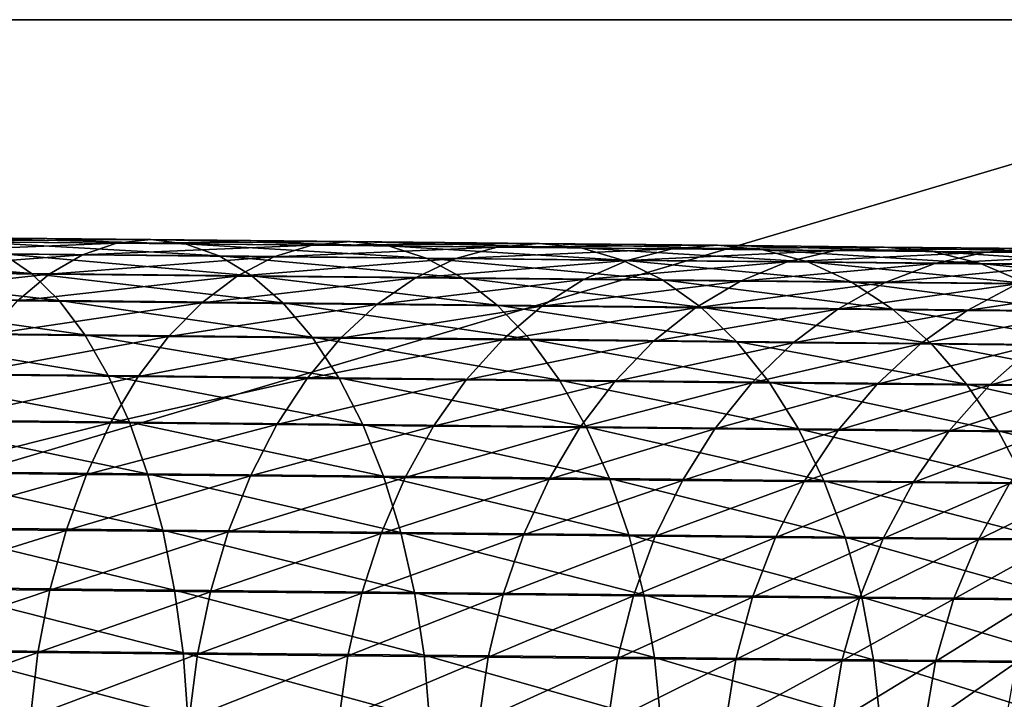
# Model space of a CAD drawing. Header units: metres. Extents: x -22 to 237, y -22 to 22.
# Tile 38 of 80: x 92 to 111, y 2 to 15. Entities that reach past the tile are written whole.
import ezdxf

# ---------------------------------------------------------------- set-up
doc = ezdxf.new("R2010")
doc.units = ezdxf.units.M
doc.layers.add('solid_KKK', color=7, linetype='CONTINUOUS')

msp = doc.modelspace()

# ---------------------------------------------------------------- linework, layer by layer
at = {"layer": 'solid_KKK'}
for points in [[(120.987495, 15, 265.399994), (19.974985, 15, 250.300003), (19.974985, 15, 265.399994)], [(120.987495, -15, 265.399994), (120.987495, 15, 265.399994), (19.974985, 15, 265.399994)], [(120.987495, -15, 265.399994), (19.974985, 15, 265.399994), (19.974985, -15, 265.399994)], [(120.987495, 15, 250.300003), (19.974985, 15, 250.300003), (120.987495, 15, 265.399994)], [(19.974985, -15, 250.300003), (19.974985, 15, 250.300003), (120.987495, 15, 250.300003)], [(19.974985, -15, 250.300003), (120.987495, 15, 250.300003), (120.987495, -15, 250.300003)], [(90.2985, 10.713453, 622.439087), (94.249969, 10.673385, 620.186768), (89.717247, 10.488774, 621.333435)], [(94.249969, 10.673385, 620.186768), (93.591316, 10.44949, 619.125183), (89.717247, 10.488774, 621.333435)], [(90.886879, 10.785778, 623.561401), (94.916908, 10.744912, 621.264282), (90.2985, 10.713453, 622.439087)], [(94.916908, 10.744912, 621.264282), (94.249969, 10.673385, 620.186768), (90.2985, 10.713453, 622.439087)], [(95.58239, 10.663027, 622.341919), (94.916908, 10.744912, 621.264282), (90.886879, 10.785778, 623.561401)], [(91.473793, 10.704689, 624.683838), (95.58239, 10.663027, 622.341919), (90.886879, 10.785778, 623.561401)], [(96.236702, 10.428926, 623.403992), (95.58239, 10.663027, 622.341919), (91.473793, 10.704689, 624.683838)], [(92.050659, 10.471373, 625.790039), (96.236702, 10.428926, 623.403992), (91.473793, 10.704689, 624.683838)], [(94.249969, 10.673385, 620.186768), (98.030701, 10.635114, 617.658264), (93.591316, 10.44949, 619.125183)], [(94.916908, 10.744912, 621.264282), (98.772804, 10.70588, 618.685486), (94.249969, 10.673385, 620.186768)], [(98.772804, 10.70588, 618.685486), (98.030701, 10.635114, 617.658264), (94.249969, 10.673385, 620.186768)], [(99.513466, 10.623234, 619.71283), (98.772804, 10.70588, 618.685486), (94.916908, 10.744912, 621.264282)], [(95.58239, 10.663027, 622.341919), (99.513466, 10.623234, 619.71283), (94.916908, 10.744912, 621.264282)], [(98.772804, 10.70588, 618.685486), (102.434914, 10.668881, 615.838196), (98.030701, 10.635114, 617.658264)], [(103.246979, 10.585514, 616.810059), (102.434914, 10.668881, 615.838196), (98.772804, 10.70588, 618.685486)], [(99.513466, 10.623234, 619.71283), (103.246979, 10.585514, 616.810059), (98.772804, 10.70588, 618.685486)], [(92.609055, 10.089237, 626.863831), (92.050659, 10.471373, 625.790039), (87.705078, 10.515509, 627.871338)], [(88.185432, 10.134167, 628.982544), (92.609055, 10.089237, 626.863831), (87.705078, 10.515509, 627.871338)], [(89.717247, 10.488774, 621.333435), (93.591316, 10.44949, 619.125183), (89.151619, 10.115022, 620.260437)], [(98.030701, 10.635114, 617.658264), (97.297997, 10.411969, 616.646179), (93.591316, 10.44949, 619.125183)], [(100.241867, 10.388382, 620.725342), (99.513466, 10.623234, 619.71283), (95.58239, 10.663027, 622.341919)], [(96.236702, 10.428926, 623.403992), (100.241867, 10.388382, 620.725342), (95.58239, 10.663027, 622.341919)], [(98.030701, 10.635114, 617.658264), (101.621422, 10.598836, 614.866455), (97.297997, 10.411969, 616.646179)], [(101.621422, 10.598836, 614.866455), (100.81839, 10.376402, 613.909119), (97.297997, 10.411969, 616.646179)], [(102.434914, 10.668881, 615.838196), (101.621422, 10.598836, 614.866455), (98.030701, 10.635114, 617.658264)], [(104.045753, 10.349951, 617.767822), (103.246979, 10.585514, 616.810059), (99.513466, 10.623234, 619.71283)], [(100.241867, 10.388382, 620.725342), (104.045753, 10.349951, 617.767822), (99.513466, 10.623234, 619.71283)], [(101.621422, 10.598836, 614.866455), (105.003853, 10.564736, 611.825623), (100.81839, 10.376402, 613.909119)], [(105.003853, 10.564736, 611.825623), (104.13456, 10.34297, 610.927795), (100.81839, 10.376402, 613.909119)], [(102.434914, 10.668881, 615.838196), (105.88459, 10.634104, 612.736877), (101.621422, 10.598836, 614.866455)], [(105.88459, 10.634104, 612.736877), (105.003853, 10.564736, 611.825623), (101.621422, 10.598836, 614.866455)], [(106.763908, 10.550058, 613.648254), (105.88459, 10.634104, 612.736877), (102.434914, 10.668881, 615.838196)], [(103.246979, 10.585514, 616.810059), (106.763908, 10.550058, 613.648254), (102.434914, 10.668881, 615.838196)], [(107.628967, 10.313828, 614.546509), (106.763908, 10.550058, 613.648254), (103.246979, 10.585514, 616.810059)], [(104.045753, 10.349951, 617.767822), (107.628967, 10.313828, 614.546509), (103.246979, 10.585514, 616.810059)], [(105.003853, 10.564736, 611.825623), (108.160736, 10.532989, 608.551208), (104.13456, 10.34297, 610.927795)], [(108.160736, 10.532989, 608.551208), (107.229614, 10.311844, 607.717529), (104.13456, 10.34297, 610.927795)], [(105.88459, 10.634104, 612.736877), (109.104233, 10.601725, 609.397339), (105.003853, 10.564736, 611.825623)], [(109.104233, 10.601725, 609.397339), (108.160736, 10.532989, 608.551208), (105.003853, 10.564736, 611.825623)], [(110.046333, 10.517048, 610.243652), (109.104233, 10.601725, 609.397339), (105.88459, 10.634104, 612.736877)], [(106.763908, 10.550058, 613.648254), (110.046333, 10.517048, 610.243652), (105.88459, 10.634104, 612.736877)], [(110.973251, 10.280194, 611.077698), (110.046333, 10.517048, 610.243652), (106.763908, 10.550058, 613.648254)], [(107.628967, 10.313828, 614.546509), (110.973251, 10.280194, 611.077698), (106.763908, 10.550058, 613.648254)], [(108.160736, 10.532989, 608.551208), (111.075996, 10.503754, 605.059937), (107.229614, 10.311844, 607.717529)], [(111.075996, 10.503754, 605.059937), (110.087776, 10.283182, 604.294617), (107.229614, 10.311844, 607.717529)], [(109.104233, 10.601725, 609.397339), (112.077454, 10.571909, 605.83667), (108.160736, 10.532989, 608.551208)], [(112.077454, 10.571909, 605.83667), (111.075996, 10.503754, 605.059937), (108.160736, 10.532989, 608.551208)], [(113.077522, 10.48665, 606.613525), (112.077454, 10.571909, 605.83667), (109.104233, 10.601725, 609.397339)], [(110.046333, 10.517048, 610.243652), (113.077522, 10.48665, 606.613525), (109.104233, 10.601725, 609.397339)], [(114.061577, 10.249225, 607.37915), (113.077522, 10.48665, 606.613525), (110.046333, 10.517048, 610.243652)], [(110.973251, 10.280194, 611.077698), (114.061577, 10.249225, 607.37915), (110.046333, 10.517048, 610.243652)], [(111.075996, 10.503754, 605.059937), (113.734779, 10.477182, 601.369507), (110.087776, 10.283182, 604.294617)], [(112.077454, 10.571909, 605.83667), (114.789093, 10.544808, 602.072876), (111.075996, 10.503754, 605.059937)], [(114.789093, 10.544808, 602.072876), (113.734779, 10.477182, 601.369507), (111.075996, 10.503754, 605.059937)], [(93.591316, 10.44949, 619.125183), (92.950584, 10.076499, 618.095032), (89.151619, 10.115022, 620.260437)], [(96.87027, 10.046028, 624.434937), (96.236702, 10.428926, 623.403992), (92.050659, 10.471373, 625.790039)], [(92.609055, 10.089237, 626.863831), (96.87027, 10.046028, 624.434937), (92.050659, 10.471373, 625.790039)], [(93.591316, 10.44949, 619.125183), (97.297997, 10.411969, 616.646179), (92.950584, 10.076499, 618.095032)], [(97.297997, 10.411969, 616.646179), (96.585403, 10.039705, 615.664124), (92.950584, 10.076499, 618.095032)], [(100.947365, 10.004757, 621.708252), (100.241867, 10.388382, 620.725342), (96.236702, 10.428926, 623.403992)], [(96.87027, 10.046028, 624.434937), (100.947365, 10.004757, 621.708252), (96.236702, 10.428926, 623.403992)], [(97.297997, 10.411969, 616.646179), (100.81839, 10.376402, 613.909119), (96.585403, 10.039705, 615.664124)], [(100.81839, 10.376402, 613.909119), (100.037544, 10.004827, 612.980042), (96.585403, 10.039705, 615.664124)], [(100.81839, 10.376402, 613.909119), (104.13456, 10.34297, 610.927795), (100.037544, 10.004827, 612.980042)], [(104.13456, 10.34297, 610.927795), (103.289429, 9.972044, 610.05658), (100.037544, 10.004827, 612.980042)], [(104.819557, 9.965635, 618.697571), (104.045753, 10.349951, 617.767822), (100.241867, 10.388382, 620.725342)], [(100.947365, 10.004757, 621.708252), (104.819557, 9.965635, 618.697571), (100.241867, 10.388382, 620.725342)], [(104.13456, 10.34297, 610.927795), (107.229614, 10.311844, 607.717529), (103.289429, 9.972044, 610.05658)], [(107.229614, 10.311844, 607.717529), (106.324478, 9.941522, 606.908508), (103.289429, 9.972044, 610.05658)], [(108.467117, 9.928863, 615.418396), (107.628967, 10.313828, 614.546509), (104.045753, 10.349951, 617.767822)], [(104.819557, 9.965635, 618.697571), (108.467117, 9.928863, 615.418396), (104.045753, 10.349951, 617.767822)], [(107.229614, 10.311844, 607.717529), (110.087776, 10.283182, 604.294617), (106.324478, 9.941522, 606.908508)], [(111.87146, 9.894627, 611.887268), (110.973251, 10.280194, 611.077698), (107.628967, 10.313828, 614.546509)], [(108.467117, 9.928863, 615.418396), (111.87146, 9.894627, 611.887268), (107.628967, 10.313828, 614.546509)], [(113.734779, 10.477182, 601.369507), (112.694473, 10.257131, 600.676514), (110.087776, 10.283182, 604.294617)], [(93.140816, 9.563868, 627.889587), (92.609055, 10.089237, 626.863831), (88.185432, 10.134167, 628.982544)], [(88.642647, 9.609553, 630.043945), (93.140816, 9.563868, 627.889587), (88.185432, 10.134167, 628.982544)], [(89.151619, 10.115022, 620.260437), (92.950584, 10.076499, 618.095032), (88.609879, 9.597657, 619.23584)], [(110.087776, 10.283182, 604.294617), (109.127228, 9.913415, 603.551941), (106.324478, 9.941522, 606.908508)], [(110.087776, 10.283182, 604.294617), (112.694473, 10.257131, 600.676514), (109.127228, 9.913415, 603.551941)], [(112.694473, 10.257131, 600.676514), (111.683395, 9.887869, 600.004028), (109.127228, 9.913415, 603.551941)], [(115.015244, 9.8631, 608.122314), (114.061577, 10.249225, 607.37915), (110.973251, 10.280194, 611.077698)], [(111.87146, 9.894627, 611.887268), (115.015244, 9.8631, 608.122314), (110.973251, 10.280194, 611.077698)], [(92.950584, 10.076499, 618.095032), (92.337128, 9.559862, 617.111328), (88.609879, 9.597657, 619.23584)], [(92.950584, 10.076499, 618.095032), (96.585403, 10.039705, 615.664124), (92.337128, 9.559862, 617.111328)], [(96.585403, 10.039705, 615.664124), (95.903328, 9.523763, 614.726318), (92.337128, 9.559862, 617.111328)], [(97.473846, 9.51993, 625.419739), (96.87027, 10.046028, 624.434937), (92.609055, 10.089237, 626.863831)], [(93.140816, 9.563868, 627.889587), (97.473846, 9.51993, 625.419739), (92.609055, 10.089237, 626.863831)], [(96.585403, 10.039705, 615.664124), (100.037544, 10.004827, 612.980042), (95.903328, 9.523763, 614.726318)], [(100.037544, 10.004827, 612.980042), (99.290306, 9.489543, 612.092896), (95.903328, 9.523763, 614.726318)], [(101.619644, 9.477963, 622.647095), (100.947365, 10.004757, 621.708252), (96.87027, 10.046028, 624.434937)], [(97.473846, 9.51993, 625.419739), (101.619644, 9.477963, 622.647095), (96.87027, 10.046028, 624.434937)], [(100.037544, 10.004827, 612.980042), (103.289429, 9.972044, 610.05658), (99.290306, 9.489543, 612.092896)], [(103.289429, 9.972044, 610.05658), (102.480797, 9.457378, 609.224609), (99.290306, 9.489543, 612.092896)], [(105.557091, 9.438183, 619.585693), (104.819557, 9.965635, 618.697571), (100.947365, 10.004757, 621.708252)], [(101.619644, 9.477963, 622.647095), (105.557091, 9.438183, 619.585693), (100.947365, 10.004757, 621.708252)], [(103.289429, 9.972044, 610.05658), (106.324478, 9.941522, 606.908508), (102.480797, 9.457378, 609.224609)], [(106.324478, 9.941522, 606.908508), (105.458557, 9.427432, 606.135986), (102.480797, 9.457378, 609.224609)], [(109.266121, 9.40079, 616.251221), (108.467117, 9.928863, 615.418396), (104.819557, 9.965635, 618.697571)], [(105.557091, 9.438183, 619.585693), (109.266121, 9.40079, 616.251221), (104.819557, 9.965635, 618.697571)], [(106.324478, 9.941522, 606.908508), (109.127228, 9.913415, 603.551941), (105.458557, 9.427432, 606.135986)], [(109.127228, 9.913415, 603.551941), (108.208397, 9.399857, 602.842773), (105.458557, 9.427432, 606.135986)], [(109.127228, 9.913415, 603.551941), (111.683395, 9.887869, 600.004028), (108.208397, 9.399857, 602.842773)], [(112.727837, 9.365976, 612.660645), (111.87146, 9.894627, 611.887268), (108.467117, 9.928863, 615.418396)], [(109.266121, 9.40079, 616.251221), (112.727837, 9.365976, 612.660645), (108.467117, 9.928863, 615.418396)], [(111.683395, 9.887869, 600.004028), (110.716309, 9.374792, 599.361816), (108.208397, 9.399857, 602.842773)], [(111.683395, 9.887869, 600.004028), (113.979958, 9.865012, 596.282715), (110.716309, 9.374792, 599.361816)], [(113.979958, 9.865012, 596.282715), (112.969513, 9.352367, 595.710815), (110.716309, 9.374792, 599.361816)], [(93.638184, 8.902939, 628.852234), (93.140816, 9.563868, 627.889587), (88.642647, 9.609553, 630.043945)], [(89.070045, 8.949335, 631.0401), (93.638184, 8.902939, 628.852234), (88.642647, 9.609553, 630.043945)], [(92.337128, 9.559862, 617.111328), (95.903328, 9.523763, 614.726318), (91.759911, 8.907127, 616.188477)], [(98.038605, 8.858317, 626.343994), (97.473846, 9.51993, 625.419739), (93.140816, 9.563868, 627.889587)], [(93.638184, 8.902939, 628.852234), (98.038605, 8.858317, 626.343994), (93.140816, 9.563868, 627.889587)], [(95.903328, 9.523763, 614.726318), (95.261742, 8.871679, 613.846497), (91.759911, 8.907127, 616.188477)], [(95.903328, 9.523763, 614.726318), (99.290306, 9.489543, 612.092896), (95.261742, 8.871679, 613.846497)], [(99.290306, 9.489543, 612.092896), (98.587578, 8.838078, 611.26062), (95.261742, 8.871679, 613.846497)], [(102.248886, 8.815699, 623.528198), (101.619644, 9.477963, 622.647095), (97.473846, 9.51993, 625.419739)], [(98.038605, 8.858317, 626.343994), (102.248886, 8.815699, 623.528198), (97.473846, 9.51993, 625.419739)], [(99.290306, 9.489543, 612.092896), (102.480797, 9.457378, 609.224609), (98.587578, 8.838078, 611.26062)], [(102.480797, 9.457378, 609.224609), (101.72049, 8.806494, 608.444092), (98.587578, 8.838078, 611.26062)], [(106.247574, 8.775299, 620.419189), (105.557091, 9.438183, 619.585693), (101.619644, 9.477963, 622.647095)], [(102.248886, 8.815699, 623.528198), (106.247574, 8.775299, 620.419189), (101.619644, 9.477963, 622.647095)], [(102.480797, 9.457378, 609.224609), (105.458557, 9.427432, 606.135986), (101.72049, 8.806494, 608.444092)], [(105.458557, 9.427432, 606.135986), (104.644493, 8.777088, 605.411255), (101.72049, 8.806494, 608.444092)], [(105.458557, 9.427432, 606.135986), (108.208397, 9.399857, 602.842773), (104.644493, 8.777088, 605.411255)], [(108.208397, 9.399857, 602.842773), (107.344696, 8.75001, 602.17749), (104.644493, 8.777088, 605.411255)], [(110.014297, 8.737325, 617.032837), (109.266121, 9.40079, 616.251221), (105.557091, 9.438183, 619.585693)], [(106.247574, 8.775299, 620.419189), (110.014297, 8.737325, 617.032837), (105.557091, 9.438183, 619.585693)], [(108.208397, 9.399857, 602.842773), (110.716309, 9.374792, 599.361816), (107.344696, 8.75001, 602.17749)], [(110.716309, 9.374792, 599.361816), (109.807343, 8.725398, 598.759338), (107.344696, 8.75001, 602.17749)], [(113.529854, 8.70197, 613.386414), (112.727837, 9.365976, 612.660645), (109.266121, 9.40079, 616.251221)], [(110.014297, 8.737325, 617.032837), (113.529854, 8.70197, 613.386414), (109.266121, 9.40079, 616.251221)], [(110.716309, 9.374792, 599.361816), (112.969513, 9.352367, 595.710815), (109.807343, 8.725398, 598.759338)], [(112.969513, 9.352367, 595.710815), (112.019882, 8.703378, 595.174194), (109.807343, 8.725398, 598.759338)], [(94.09388, 8.116108, 629.737732), (93.638184, 8.902939, 628.852234), (89.070045, 8.949335, 631.0401)], [(89.46138, 8.163158, 631.956482), (94.09388, 8.116108, 629.737732), (89.070045, 8.949335, 631.0401)], [(91.759911, 8.907127, 616.188477), (95.261742, 8.871679, 613.846497), (91.227364, 8.127832, 615.339966)], [(95.261742, 8.871679, 613.846497), (94.670013, 8.092984, 613.037537), (91.227364, 8.127832, 615.339966)], [(98.556297, 8.070858, 627.194153), (98.038605, 8.858317, 626.343994), (93.638184, 8.902939, 628.852234)], [(94.09388, 8.116108, 629.737732), (98.556297, 8.070858, 627.194153), (93.638184, 8.902939, 628.852234)], [(95.261742, 8.871679, 613.846497), (98.587578, 8.838078, 611.26062), (94.670013, 8.092984, 613.037537)], [(98.587578, 8.838078, 611.26062), (97.939644, 8.05995, 610.495422), (94.670013, 8.092984, 613.037537)], [(98.587578, 8.838078, 611.26062), (101.72049, 8.806494, 608.444092), (97.939644, 8.05995, 610.495422)], [(101.72049, 8.806494, 608.444092), (101.0196, 8.0289, 607.72644), (97.939644, 8.05995, 610.495422)], [(102.825897, 8.027638, 624.338684), (102.248886, 8.815699, 623.528198), (98.038605, 8.858317, 626.343994)], [(98.556297, 8.070858, 627.194153), (102.825897, 8.027638, 624.338684), (98.038605, 8.858317, 626.343994)], [(101.72049, 8.806494, 608.444092), (104.644493, 8.777088, 605.411255), (101.0196, 8.0289, 607.72644)], [(104.644493, 8.777088, 605.411255), (103.894188, 7.999991, 604.744873), (101.0196, 8.0289, 607.72644)], [(106.88092, 7.98667, 621.185913), (106.247574, 8.775299, 620.419189), (102.248886, 8.815699, 623.528198)], [(102.825897, 8.027638, 624.338684), (106.88092, 7.98667, 621.185913), (102.248886, 8.815699, 623.528198)], [(104.644493, 8.777088, 605.411255), (107.344696, 8.75001, 602.17749), (103.894188, 7.999991, 604.744873)], [(110.700714, 7.948161, 617.751892), (110.014297, 8.737325, 617.032837), (106.247574, 8.775299, 620.419189)], [(106.88092, 7.98667, 621.185913), (110.700714, 7.948161, 617.751892), (106.247574, 8.775299, 620.419189)], [(107.344696, 8.75001, 602.17749), (106.548759, 7.973371, 601.565735), (103.894188, 7.999991, 604.744873)], [(107.344696, 8.75001, 602.17749), (109.807343, 8.725398, 598.759338), (106.548759, 7.973371, 601.565735)], [(109.807343, 8.725398, 598.759338), (108.96978, 7.949175, 598.205383), (106.548759, 7.973371, 601.565735)], [(109.807343, 8.725398, 598.759338), (112.019882, 8.703378, 595.174194), (108.96978, 7.949175, 598.205383)], [(112.019882, 8.703378, 595.174194), (111.14492, 7.927527, 594.680847), (108.96978, 7.949175, 598.205383)], [(114.2658, 7.912308, 614.054077), (113.529854, 8.70197, 613.386414), (110.014297, 8.737325, 617.032837)], [(110.700714, 7.948161, 617.751892), (114.2658, 7.912308, 614.054077), (110.014297, 8.737325, 617.032837)], [(112.019882, 8.703378, 595.174194), (113.971031, 8.684061, 591.440369), (111.14492, 7.927527, 594.680847)], [(113.971031, 8.684061, 591.440369), (113.063103, 7.908537, 591.010132), (111.14492, 7.927527, 594.680847)], [(94.501244, 7.214873, 630.533203), (94.09388, 8.116108, 629.737732), (89.46138, 8.163158, 631.956482)], [(89.810936, 7.26251, 632.779602), (94.501244, 7.214873, 630.533203), (89.46138, 8.163158, 631.956482)], [(91.227364, 8.127832, 615.339966), (94.670013, 8.092984, 613.037537), (90.747276, 7.233364, 614.578125)], [(94.670013, 8.092984, 613.037537), (94.136787, 7.199053, 612.311279), (90.747276, 7.233364, 614.578125)], [(99.019356, 7.169058, 627.957886), (98.556297, 8.070858, 627.194153), (94.09388, 8.116108, 629.737732)], [(94.501244, 7.214873, 630.533203), (99.019356, 7.169058, 627.957886), (94.09388, 8.116108, 629.737732)], [(94.670013, 8.092984, 613.037537), (97.939644, 8.05995, 610.495422), (94.136787, 7.199053, 612.311279)], [(97.939644, 8.05995, 610.495422), (97.355957, 7.16653, 609.80835), (94.136787, 7.199053, 612.311279)], [(97.939644, 8.05995, 610.495422), (101.0196, 8.0289, 607.72644), (97.355957, 7.16653, 609.80835)], [(101.0196, 8.0289, 607.72644), (100.388382, 7.135959, 607.082153), (97.355957, 7.16653, 609.80835)], [(103.342239, 7.125299, 625.066772), (102.825897, 8.027638, 624.338684), (98.556297, 8.070858, 627.194153)], [(99.019356, 7.169058, 627.957886), (103.342239, 7.125299, 625.066772), (98.556297, 8.070858, 627.194153)], [(101.0196, 8.0289, 607.72644), (103.894188, 7.999991, 604.744873), (100.388382, 7.135959, 607.082153)], [(107.447876, 7.083819, 621.874634), (106.88092, 7.98667, 621.185913), (102.825897, 8.027638, 624.338684)], [(103.342239, 7.125299, 625.066772), (107.447876, 7.083819, 621.874634), (102.825897, 8.027638, 624.338684)], [(103.894188, 7.999991, 604.744873), (103.218605, 7.107496, 604.146545), (100.388382, 7.135959, 607.082153)], [(103.894188, 7.999991, 604.744873), (106.548759, 7.973371, 601.565735), (103.218605, 7.107496, 604.146545)], [(106.548759, 7.973371, 601.565735), (105.832207, 7.081286, 601.016541), (103.218605, 7.107496, 604.146545)], [(106.548759, 7.973371, 601.565735), (108.96978, 7.949175, 598.205383), (105.832207, 7.081286, 601.016541)], [(108.96978, 7.949175, 598.205383), (108.215858, 7.057464, 597.708008), (105.832207, 7.081286, 601.016541)], [(111.315346, 7.044829, 618.397705), (110.700714, 7.948161, 617.751892), (106.88092, 7.98667, 621.185913)], [(107.447876, 7.083819, 621.874634), (111.315346, 7.044829, 618.397705), (106.88092, 7.98667, 621.185913)], [(108.96978, 7.949175, 598.205383), (111.14492, 7.927527, 594.680847), (108.215858, 7.057464, 597.708008)], [(111.14492, 7.927527, 594.680847), (110.357437, 7.03615, 594.237915), (108.215858, 7.057464, 597.708008)], [(111.14492, 7.927527, 594.680847), (113.063103, 7.908537, 591.010132), (110.357437, 7.03615, 594.237915)], [(113.063103, 7.908537, 591.010132), (112.246002, 7.017453, 590.623779), (110.357437, 7.03615, 594.237915)], [(114.924927, 7.008529, 614.653748), (114.2658, 7.912308, 614.054077), (110.700714, 7.948161, 617.751892)], [(111.315346, 7.044829, 618.397705), (114.924927, 7.008529, 614.653748), (110.700714, 7.948161, 617.751892)], [(94.854332, 6.212401, 631.226929), (94.501244, 7.214873, 630.533203), (89.810936, 7.26251, 632.779602)], [(90.113594, 6.26055, 633.497498), (94.854332, 6.212401, 631.226929), (89.810936, 7.26251, 632.779602)], [(90.747276, 7.233364, 614.578125), (94.136787, 7.199053, 612.311279), (90.326653, 6.236792, 613.914185)], [(94.136787, 7.199053, 612.311279), (93.669868, 6.20295, 611.678284), (90.326653, 6.236792, 613.914185)], [(94.136787, 7.199053, 612.311279), (97.355957, 7.16653, 609.80835), (93.669868, 6.20295, 611.678284)], [(97.355957, 7.16653, 609.80835), (96.845055, 6.17087, 609.209595), (93.669868, 6.20295, 611.678284)], [(99.421021, 6.166093, 628.623901), (99.019356, 7.169058, 627.957886), (94.501244, 7.214873, 630.533203)], [(94.854332, 6.212401, 631.226929), (99.421021, 6.166093, 628.623901), (94.501244, 7.214873, 630.533203)], [(97.355957, 7.16653, 609.80835), (100.388382, 7.135959, 607.082153), (96.845055, 6.17087, 609.209595)], [(100.388382, 7.135959, 607.082153), (99.836052, 6.140717, 606.52063), (96.845055, 6.17087, 609.209595)], [(103.790382, 6.121864, 625.701721), (103.342239, 7.125299, 625.066772), (99.019356, 7.169058, 627.957886)], [(99.421021, 6.166093, 628.623901), (103.790382, 6.121864, 625.701721), (99.019356, 7.169058, 627.957886)], [(100.388382, 7.135959, 607.082153), (103.218605, 7.107496, 604.146545), (99.836052, 6.140717, 606.52063)], [(103.218605, 7.107496, 604.146545), (102.627609, 6.112643, 603.625122), (99.836052, 6.140717, 606.52063)], [(103.218605, 7.107496, 604.146545), (105.832207, 7.081286, 601.016541), (102.627609, 6.112643, 603.625122)], [(105.832207, 7.081286, 601.016541), (105.205505, 6.086792, 600.537842), (102.627609, 6.112643, 603.625122)], [(107.940163, 6.079938, 622.475281), (107.447876, 7.083819, 621.874634), (103.342239, 7.125299, 625.066772)], [(103.790382, 6.121864, 625.701721), (107.940163, 6.079938, 622.475281), (103.342239, 7.125299, 625.066772)], [(105.832207, 7.081286, 601.016541), (108.215858, 7.057464, 597.708008), (105.205505, 6.086792, 600.537842)], [(108.215858, 7.057464, 597.708008), (107.556602, 6.063295, 597.274536), (105.205505, 6.086792, 600.537842)], [(111.849205, 6.040529, 618.960999), (111.315346, 7.044829, 618.397705), (107.447876, 7.083819, 621.874634)], [(107.940163, 6.079938, 622.475281), (111.849205, 6.040529, 618.960999), (107.447876, 7.083819, 621.874634)], [(108.215858, 7.057464, 597.708008), (110.357437, 7.03615, 594.237915), (107.556602, 6.063295, 597.274536)], [(110.357437, 7.03615, 594.237915), (109.668915, 6.042272, 593.851807), (107.556602, 6.063295, 597.274536)], [(110.357437, 7.03615, 594.237915), (112.246002, 7.017453, 590.623779), (109.668915, 6.042272, 593.851807)], [(112.246002, 7.017453, 590.623779), (111.531685, 6.02383, 590.287109), (109.668915, 6.042272, 593.851807)], [(115.497597, 6.003839, 615.176758), (114.924927, 7.008529, 614.653748), (111.315346, 7.044829, 618.397705)], [(111.849205, 6.040529, 618.960999), (115.497597, 6.003839, 615.176758), (111.315346, 7.044829, 618.397705)], [(90.326653, 6.236792, 613.914185), (93.669868, 6.20295, 611.678284), (89.971649, 5.152677, 613.357788)], [(93.669868, 6.20295, 611.678284), (93.276062, 5.119228, 611.147827), (89.971649, 5.152677, 613.357788)], [(95.147987, 5.12334, 631.808838), (94.854332, 6.212401, 631.226929), (90.113594, 6.26055, 633.497498)], [(90.364944, 5.171919, 634.09967), (95.147987, 5.12334, 631.808838), (90.113594, 6.26055, 633.497498)], [(93.669868, 6.20295, 611.678284), (96.845055, 6.17087, 609.209595), (93.276062, 5.119228, 611.147827)], [(96.845055, 6.17087, 609.209595), (96.414406, 5.087521, 608.707764), (93.276062, 5.119228, 611.147827)], [(99.755417, 5.076619, 629.182617), (99.421021, 6.166093, 628.623901), (94.854332, 6.212401, 631.226929)], [(95.147987, 5.12334, 631.808838), (99.755417, 5.076619, 629.182617), (94.854332, 6.212401, 631.226929)], [(96.845055, 6.17087, 609.209595), (99.836052, 6.140717, 606.52063), (96.414406, 5.087521, 608.707764)], [(99.836052, 6.140717, 606.52063), (99.370682, 5.057717, 606.050049), (96.414406, 5.087521, 608.707764)], [(99.836052, 6.140717, 606.52063), (102.627609, 6.112643, 603.625122), (99.370682, 5.057717, 606.050049)], [(102.627609, 6.112643, 603.625122), (102.129845, 5.029969, 603.188171), (99.370682, 5.057717, 606.050049)], [(104.163773, 5.031995, 626.234375), (103.790382, 6.121864, 625.701721), (99.421021, 6.166093, 628.623901)], [(99.755417, 5.076619, 629.182617), (104.163773, 5.031995, 626.234375), (99.421021, 6.166093, 628.623901)], [(102.627609, 6.112643, 603.625122), (105.205505, 6.086792, 600.537842), (102.129845, 5.029969, 603.188171)], [(108.350578, 4.989695, 622.979126), (107.940163, 6.079938, 622.475281), (103.790382, 6.121864, 625.701721)], [(104.163773, 5.031995, 626.234375), (108.350578, 4.989695, 622.979126), (103.790382, 6.121864, 625.701721)], [(105.205505, 6.086792, 600.537842), (104.677818, 5.004417, 600.136719), (102.129845, 5.029969, 603.188171)], [(105.205505, 6.086792, 600.537842), (107.556602, 6.063295, 597.274536), (104.677818, 5.004417, 600.136719)], [(107.556602, 6.063295, 597.274536), (107.001633, 4.981194, 596.911255), (104.677818, 5.004417, 600.136719)], [(107.556602, 6.063295, 597.274536), (109.668915, 6.042272, 593.851807), (107.001633, 4.981194, 596.911255)], [(109.668915, 6.042272, 593.851807), (109.089432, 4.960414, 593.528259), (107.001633, 4.981194, 596.911255)], [(112.294502, 4.949934, 619.433472), (111.849205, 6.040529, 618.960999), (107.940163, 6.079938, 622.475281)], [(108.350578, 4.989695, 622.979126), (112.294502, 4.949934, 619.433472), (107.940163, 6.079938, 622.475281)], [(109.668915, 6.042272, 593.851807), (111.531685, 6.02383, 590.287109), (109.089432, 4.960414, 593.528259)], [(111.531685, 6.02383, 590.287109), (110.93058, 4.942187, 590.004944), (109.089432, 4.960414, 593.528259)], [(111.531685, 6.02383, 590.287109), (113.135422, 6.008064, 586.598572), (110.93058, 4.942187, 590.004944)], [(113.135422, 6.008064, 586.598572), (112.515701, 4.926604, 586.359192), (110.93058, 4.942187, 590.004944)], [(89.971649, 5.152677, 613.357788), (93.276062, 5.119228, 611.147827), (89.687454, 3.99686, 612.917114)], [(95.377907, 3.963602, 632.270447), (95.147987, 5.12334, 631.808838), (90.364944, 5.171919, 634.09967)], [(90.56131, 4.012522, 634.577332), (95.377907, 3.963602, 632.270447), (90.364944, 5.171919, 634.09967)], [(93.276062, 5.119228, 611.147827), (92.961128, 3.963722, 610.727661), (89.687454, 3.99686, 612.917114)], [(93.276062, 5.119228, 611.147827), (96.414406, 5.087521, 608.707764), (92.961128, 3.963722, 610.727661)], [(96.414406, 5.087521, 608.707764), (96.07029, 3.932309, 608.310303), (92.961128, 3.963722, 610.727661)], [(100.017662, 3.916554, 629.625732), (99.755417, 5.076619, 629.182617), (95.147987, 5.12334, 631.808838)], [(95.377907, 3.963602, 632.270447), (100.017662, 3.916554, 629.625732), (95.147987, 5.12334, 631.808838)], [(96.414406, 5.087521, 608.707764), (99.370682, 5.057717, 606.050049), (96.07029, 3.932309, 608.310303)], [(99.370682, 5.057717, 606.050049), (98.999077, 3.902783, 605.677307), (96.07029, 3.932309, 608.310303)], [(99.370682, 5.057717, 606.050049), (102.129845, 5.029969, 603.188171), (98.999077, 3.902783, 605.677307)], [(102.129845, 5.029969, 603.188171), (101.732582, 3.875293, 602.842041), (98.999077, 3.902783, 605.677307)], [(104.456947, 3.871617, 626.656799), (104.163773, 5.031995, 626.234375), (99.755417, 5.076619, 629.182617)], [(100.017662, 3.916554, 629.625732), (104.456947, 3.871617, 626.656799), (99.755417, 5.076619, 629.182617)], [(102.129845, 5.029969, 603.188171), (104.677818, 5.004417, 600.136719), (101.732582, 3.875293, 602.842041)], [(104.677818, 5.004417, 600.136719), (104.256859, 3.849979, 599.81897), (101.732582, 3.875293, 602.842041)], [(108.673126, 3.82902, 623.378723), (108.350578, 4.989695, 622.979126), (104.163773, 5.031995, 626.234375)], [(104.456947, 3.871617, 626.656799), (108.673126, 3.82902, 623.378723), (104.163773, 5.031995, 626.234375)], [(104.677818, 5.004417, 600.136719), (107.001633, 4.981194, 596.911255), (104.256859, 3.849979, 599.81897)], [(107.001633, 4.981194, 596.911255), (106.559059, 3.826971, 596.623535), (104.256859, 3.849979, 599.81897)], [(107.001633, 4.981194, 596.911255), (109.089432, 4.960414, 593.528259), (106.559059, 3.826971, 596.623535)], [(109.089432, 4.960414, 593.528259), (108.627441, 3.806385, 593.271973), (106.559059, 3.826971, 596.623535)], [(112.644722, 3.78898, 619.808228), (112.294502, 4.949934, 619.433472), (108.350578, 4.989695, 622.979126)], [(108.673126, 3.82902, 623.378723), (112.644722, 3.78898, 619.808228), (108.350578, 4.989695, 622.979126)], [(109.089432, 4.960414, 593.528259), (110.93058, 4.942187, 590.004944), (108.627441, 3.806385, 593.271973)], [(110.93058, 4.942187, 590.004944), (110.451469, 3.788327, 589.781372), (108.627441, 3.806385, 593.271973)], [(110.93058, 4.942187, 590.004944), (112.515701, 4.926604, 586.359192), (110.451469, 3.788327, 589.781372)], [(112.515701, 4.926604, 586.359192), (112.021858, 3.772889, 586.169556), (110.451469, 3.788327, 589.781372)], [(95.540741, 2.750134, 632.604919), (95.377907, 3.963602, 632.270447), (90.56131, 4.012522, 634.577332)], [(90.699821, 2.799301, 634.923462), (95.540741, 2.750134, 632.604919), (90.56131, 4.012522, 634.577332)], [(89.687454, 3.99686, 612.917114), (92.961128, 3.963722, 610.727661), (89.478203, 2.786228, 612.598511)], [(92.961128, 3.963722, 610.727661), (92.729675, 2.753315, 610.42395), (89.478203, 2.786228, 612.598511)], [(92.961128, 3.963722, 610.727661), (96.07029, 3.932309, 608.310303), (92.729675, 2.753315, 610.42395)], [(96.07029, 3.932309, 608.310303), (95.817741, 2.722116, 608.02301), (92.729675, 2.753315, 610.42395)], [(100.203926, 2.702848, 629.946899), (100.017662, 3.916554, 629.625732), (95.377907, 3.963602, 632.270447)], [(95.540741, 2.750134, 632.604919), (100.203926, 2.702848, 629.946899), (95.377907, 3.963602, 632.270447)], [(96.07029, 3.932309, 608.310303), (98.999077, 3.902783, 605.677307), (95.817741, 2.722116, 608.02301)], [(98.999077, 3.902783, 605.677307), (98.726662, 2.692789, 605.407837), (95.817741, 2.722116, 608.02301)], [(98.999077, 3.902783, 605.677307), (101.732582, 3.875293, 602.842041), (98.726662, 2.692789, 605.407837)], [(101.732582, 3.875293, 602.842041), (101.44162, 2.665486, 602.591797), (98.726662, 2.692789, 605.407837)], [(104.665627, 2.657684, 626.962952), (104.456947, 3.871617, 626.656799), (100.017662, 3.916554, 629.625732)], [(100.203926, 2.702848, 629.946899), (104.665627, 2.657684, 626.962952), (100.017662, 3.916554, 629.625732)], [(101.732582, 3.875293, 602.842041), (104.256859, 3.849979, 599.81897), (101.44162, 2.665486, 602.591797)], [(104.256859, 3.849979, 599.81897), (103.948776, 2.640344, 599.589233), (101.44162, 2.665486, 602.591797)], [(104.256859, 3.849979, 599.81897), (106.559059, 3.826971, 596.623535), (103.948776, 2.640344, 599.589233)], [(106.559059, 3.826971, 596.623535), (106.235352, 2.617492, 596.415466), (103.948776, 2.640344, 599.589233)], [(108.903099, 2.614872, 623.668335), (108.673126, 3.82902, 623.378723), (104.456947, 3.871617, 626.656799)], [(104.665627, 2.657684, 626.962952), (108.903099, 2.614872, 623.668335), (104.456947, 3.871617, 626.656799)], [(106.559059, 3.826971, 596.623535), (108.627441, 3.806385, 593.271973), (106.235352, 2.617492, 596.415466)], [(112.894753, 2.57463, 620.079773), (112.644722, 3.78898, 619.808228), (108.673126, 3.82902, 623.378723)], [(108.903099, 2.614872, 623.668335), (112.894753, 2.57463, 620.079773), (108.673126, 3.82902, 623.378723)], [(108.627441, 3.806385, 593.271973), (108.289703, 2.597046, 593.08667), (106.235352, 2.617492, 596.415466)], [(108.627441, 3.806385, 593.271973), (110.451469, 3.788327, 589.781372), (108.289703, 2.597046, 593.08667)], [(110.451469, 3.788327, 589.781372), (110.101364, 2.57911, 589.619751), (108.289703, 2.597046, 593.08667)], [(110.451469, 3.788327, 589.781372), (112.021858, 3.772889, 586.169556), (110.101364, 2.57911, 589.619751)], [(112.021858, 3.772889, 586.169556), (111.661087, 2.563777, 586.032471), (110.101364, 2.57911, 589.619751)], [(89.478203, 2.786228, 612.598511), (92.729675, 2.753315, 610.42395), (89.346977, 1.538471, 612.406677)], [(92.729675, 2.753315, 610.42395), (92.585075, 1.505693, 610.241089), (89.346977, 1.538471, 612.406677)], [(95.634102, 1.500664, 632.807434), (95.540741, 2.750134, 632.604919), (90.699821, 2.799301, 634.923462)], [(90.77845, 1.549981, 635.133057), (95.634102, 1.500664, 632.807434), (90.699821, 2.799301, 634.923462)], [(92.729675, 2.753315, 610.42395), (95.817741, 2.722116, 608.02301), (92.585075, 1.505693, 610.241089)], [(95.817741, 2.722116, 608.02301), (95.660446, 1.474622, 607.849976), (92.585075, 1.505693, 610.241089)], [(100.311485, 1.453235, 630.141357), (100.203926, 2.702848, 629.946899), (95.540741, 2.750134, 632.604919)], [(95.634102, 1.500664, 632.807434), (100.311485, 1.453235, 630.141357), (95.540741, 2.750134, 632.604919)], [(95.817741, 2.722116, 608.02301), (98.726662, 2.692789, 605.407837), (95.660446, 1.474622, 607.849976)], [(98.726662, 2.692789, 605.407837), (98.557411, 1.445417, 605.245544), (95.660446, 1.474622, 607.849976)], [(98.726662, 2.692789, 605.407837), (101.44162, 2.665486, 602.591797), (98.557411, 1.445417, 605.245544)], [(104.786766, 1.407933, 627.148315), (104.665627, 2.657684, 626.962952), (100.203926, 2.702848, 629.946899)], [(100.311485, 1.453235, 630.141357), (104.786766, 1.407933, 627.148315), (100.203926, 2.702848, 629.946899)], [(101.44162, 2.665486, 602.591797), (101.261208, 1.418225, 602.441101), (98.557411, 1.445417, 605.245544)], [(101.44162, 2.665486, 602.591797), (103.948776, 2.640344, 599.589233), (101.261208, 1.418225, 602.441101)], [(103.948776, 2.640344, 599.589233), (103.758064, 1.393187, 599.450928), (101.261208, 1.418225, 602.441101)], [(103.948776, 2.640344, 599.589233), (106.235352, 2.617492, 596.415466), (103.758064, 1.393187, 599.450928)], [(106.235352, 2.617492, 596.415466), (106.03524, 1.370429, 596.290161), (103.758064, 1.393187, 599.450928)], [(109.037132, 1.364991, 623.843628), (108.903099, 2.614872, 623.668335), (104.665627, 2.657684, 626.962952)], [(104.786766, 1.407933, 627.148315), (109.037132, 1.364991, 623.843628), (104.665627, 2.657684, 626.962952)], [(106.235352, 2.617492, 596.415466), (108.289703, 2.597046, 593.08667), (106.03524, 1.370429, 596.290161)], [(108.289703, 2.597046, 593.08667), (108.081154, 1.350067, 592.975037), (106.03524, 1.370429, 596.290161)], [(108.289703, 2.597046, 593.08667), (110.101364, 2.57911, 589.619751), (108.081154, 1.350067, 592.975037)], [(110.101364, 2.57911, 589.619751), (109.885361, 1.332205, 589.5224), (108.081154, 1.350067, 592.975037)], [(113.040932, 1.324627, 620.244141), (112.894753, 2.57463, 620.079773), (108.903099, 2.614872, 623.668335)], [(109.037132, 1.364991, 623.843628), (113.040932, 1.324627, 620.244141), (108.903099, 2.614872, 623.668335)], [(110.101364, 2.57911, 589.619751), (111.661087, 2.563777, 586.032471), (109.885361, 1.332205, 589.5224)], [(111.661087, 2.563777, 586.032471), (111.438675, 1.316934, 585.949829), (109.885361, 1.332205, 589.5224)]]:
    msp.add_3dface(points, dxfattribs=at)

doc.saveas('drawing.dxf')
